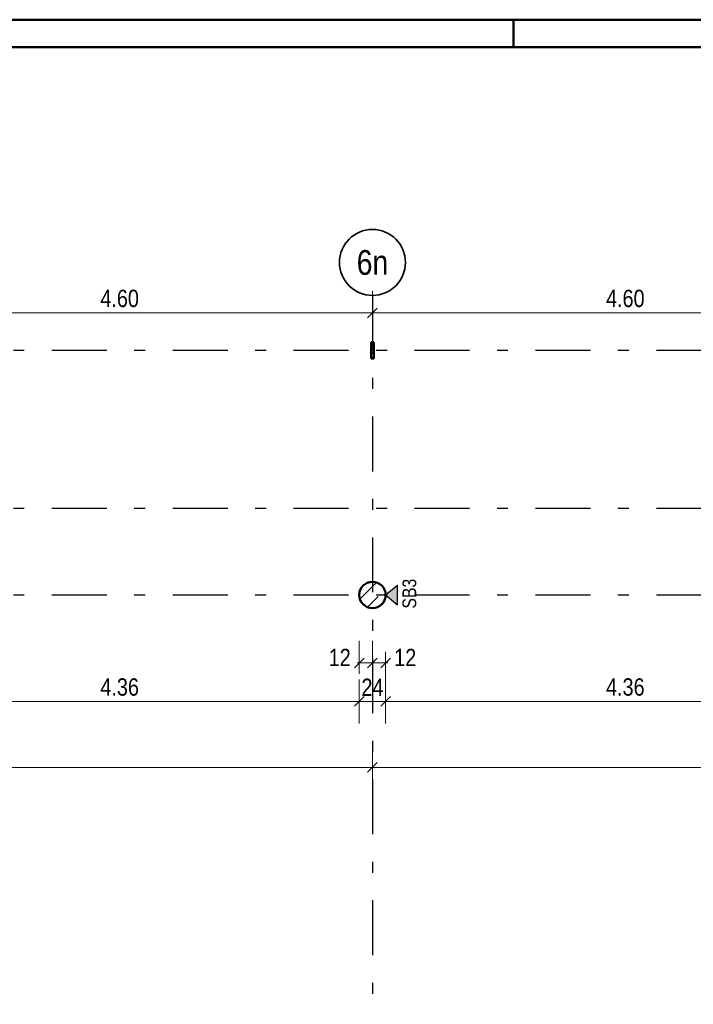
# Model space of a CAD drawing. Header units: millimetres. Extents: x 0 to 78.9, y -26.7 to 42.
# Tile 36 of 68: x 16 to 22.1, y 33.1 to 42. Entities that reach past the tile are written whole.
import ezdxf
from ezdxf.enums import TextEntityAlignment as Align

# ---------------------------------------------------------------- set-up
doc = ezdxf.new("R2010")
doc.units = ezdxf.units.MM
doc.linetypes.add('DASHDOTX2', pattern=[2, 1, -0.5, 0, -0.5])
for name, color, linetype, lineweight in [('Achsen', 7, 'Continuous', 20), ('Schraffuren', 7, 'Continuous', 20), ('Texte', 7, 'Continuous', 20)]:
    doc.layers.add(name, color=color, linetype=linetype, lineweight=lineweight)
doc.styles.add('Arial Narrow', font='ARIALN.TTF')
doc.dimstyles.new('Arch_Strakon_dimstyle', dxfattribs={"dimtxt": 11.25, "dimasz": 1, "dimexe": 1.25, "dimexo": 0.0625, "dimgap": 1, "dimtad": 0, "dimdec": 5, "dimzin": 12, "dimdsep": 46, "dimtxsty": 'Arial Narrow', "dimblk": 'Arrowhead_Tick', "dimsah": 1, "dimcen": 0, "dimse1": 1, "dimse2": 1, "dimclrd": 6, "dimclrt": 3, "dimazin": 0, "dimtfac": 1, "dimtdec": 4, "dimtmove": 0, "dimatfit": 3, "dimldrblk": 'NONE', "dimfxl": 1, "dimtvp": 1, "dimtolj": 1, "dimtzin": 0, "dimlwd": 13, "dimarcsym": 2})

# ---------------------------------------------------------------- blocks, each defined once
blk = doc.blocks.new('Arrowhead_Tick')
at = {"color": 0, "linetype": 'Continuous', "lineweight": -2}
for p, q in [((0, 20), (0, -10)), ((-1, 0), (0, 0)), ((10, 0), (0, 0))]:
    blk.add_line(p, q, dxfattribs=at)
at = {"color": 2, "linetype": 'Continuous', "lineweight": 35}
blk.add_line((4.42, 4.42), (-4.42, -4.42), dxfattribs=at)
blk = doc.blocks.new('*D15')
at = {"layer": 'Achsen', "color": 6, "linetype": 'Continuous', "lineweight": 13}
blk.add_line((14.6276, 39.3839), (19.2076, 39.3839), dxfattribs=at)
at = {"layer": 'Defpoints', "color": 0}
for p in [(14.6176, 39.5426), (19.2176, 39.5426), (19.2176, 39.3839)]:
    blk.add_point(p, dxfattribs=at)
at = {"layer": 'Achsen', "color": 6, "lineweight": 13, "xscale": 0.01, "yscale": 0.01, "zscale": 0.01}
blk.add_blockref('Arrowhead_Tick', (19.2176, 39.3839), dxfattribs=at)
at = {"layer": 'Achsen', "color": 6, "lineweight": 13, "xscale": 0.01, "yscale": 0.01, "zscale": 0.01, "rotation": 180}
blk.add_blockref('Arrowhead_Tick', (14.6176, 39.3839), dxfattribs=at)
at = {"layer": 'Achsen', "color": 2, "lineweight": -2, "insert": (16.9176, 39.5143), "char_height": 0.1575, "attachment_point": 5, "style": 'Arial Narrow'}
blk.add_mtext('\\A1;4.60', dxfattribs=at)
blk = doc.blocks.new('_None')
blk = doc.blocks.new('*D16')
at = {"layer": 'Achsen', "color": 6, "linetype": 'Continuous', "lineweight": 13}
blk.add_line((19.2276, 39.3839), (23.8076, 39.3839), dxfattribs=at)
at = {"layer": 'Defpoints', "color": 0}
for p in [(19.2176, 39.5426), (23.8176, 39.5426), (23.8176, 39.3839)]:
    blk.add_point(p, dxfattribs=at)
at = {"layer": 'Achsen', "color": 6, "lineweight": 13, "xscale": 0.01, "yscale": 0.01, "zscale": 0.01}
blk.add_blockref('Arrowhead_Tick', (23.8176, 39.3839), dxfattribs=at)
at = {"layer": 'Achsen', "color": 6, "lineweight": 13, "xscale": 0.01, "yscale": 0.01, "zscale": 0.01, "rotation": 180}
blk.add_blockref('Arrowhead_Tick', (19.2176, 39.3839), dxfattribs=at)
at = {"layer": 'Achsen', "color": 2, "lineweight": -2, "insert": (21.5176, 39.5143), "char_height": 0.1575, "attachment_point": 5, "style": 'Arial Narrow'}
blk.add_mtext('\\A1;4.60', dxfattribs=at)
blk = doc.blocks.new('*D55')
at = {"layer": 'Achsen', "color": 6, "linetype": 'Continuous', "lineweight": 13}
for p, q in [((19.0877, 36.2), (19.0777, 36.2)), ((19.0977, 36.2), (19.2177, 36.2)), ((19.2277, 36.2), (19.2377, 36.2))]:
    blk.add_line(p, q, dxfattribs=at)
at = {"layer": 'Defpoints', "color": 0}
for p in [(19.0977, 36.8184), (19.2177, 36.8184), (19.2177, 36.2)]:
    blk.add_point(p, dxfattribs=at)
at = {"layer": 'Achsen', "color": 6, "lineweight": 13, "xscale": 0.01, "yscale": 0.01, "zscale": 0.01}
blk.add_blockref('Arrowhead_Tick', (19.0977, 36.2), dxfattribs=at)
at = {"layer": 'Achsen', "color": 6, "lineweight": 13, "xscale": 0.01, "yscale": 0.01, "zscale": 0.01, "rotation": 180}
blk.add_blockref('Arrowhead_Tick', (19.2177, 36.2), dxfattribs=at)
at = {"layer": 'Achsen', "color": 2, "lineweight": -2, "insert": (18.9197, 36.25), "char_height": 0.1575, "attachment_point": 5, "style": 'Arial Narrow'}
blk.add_mtext('\\A1;12', dxfattribs=at)
blk = doc.blocks.new('*D56')
at = {"layer": 'Achsen', "color": 6, "linetype": 'Continuous', "lineweight": 13}
for p, q in [((19.2077, 36.2), (19.1977, 36.2)), ((19.2177, 36.2), (19.3377, 36.2)), ((19.3477, 36.2), (19.3577, 36.2))]:
    blk.add_line(p, q, dxfattribs=at)
at = {"layer": 'Defpoints', "color": 0}
for p in [(19.2177, 36.8184), (19.3377, 36.8184), (19.3377, 36.2)]:
    blk.add_point(p, dxfattribs=at)
at = {"layer": 'Achsen', "color": 6, "lineweight": 13, "xscale": 0.01, "yscale": 0.01, "zscale": 0.01}
blk.add_blockref('Arrowhead_Tick', (19.2177, 36.2), dxfattribs=at)
at = {"layer": 'Achsen', "color": 6, "lineweight": 13, "xscale": 0.01, "yscale": 0.01, "zscale": 0.01, "rotation": 180}
blk.add_blockref('Arrowhead_Tick', (19.3377, 36.2), dxfattribs=at)
at = {"layer": 'Achsen', "color": 2, "lineweight": -2, "insert": (19.5156, 36.25), "char_height": 0.1575, "attachment_point": 5, "style": 'Arial Narrow'}
blk.add_mtext('\\A1;12', dxfattribs=at)
blk = doc.blocks.new('*D57')
at = {"layer": 'Achsen', "color": 6, "linetype": 'Continuous', "lineweight": 13}
blk.add_line((19.1077, 35.85), (19.3277, 35.85), dxfattribs=at)
at = {"layer": 'Defpoints', "color": 0}
for p in [(19.0977, 36.8184), (19.3377, 36.8184), (19.3377, 35.85)]:
    blk.add_point(p, dxfattribs=at)
at = {"layer": 'Achsen', "color": 6, "lineweight": 13, "xscale": 0.01, "yscale": 0.01, "zscale": 0.01}
blk.add_blockref('Arrowhead_Tick', (19.3377, 35.85), dxfattribs=at)
at = {"layer": 'Achsen', "color": 6, "lineweight": 13, "xscale": 0.01, "yscale": 0.01, "zscale": 0.01, "rotation": 180}
blk.add_blockref('Arrowhead_Tick', (19.0977, 35.85), dxfattribs=at)
at = {"layer": 'Achsen', "color": 2, "lineweight": -2, "insert": (19.2177, 35.9791), "char_height": 0.1575, "attachment_point": 5, "style": 'Arial Narrow'}
blk.add_mtext('\\A1;24', dxfattribs=at)
blk = doc.blocks.new('*D59')
at = {"layer": 'Achsen', "color": 6, "linetype": 'Continuous', "lineweight": 13}
blk.add_line((14.7477, 35.85), (19.0877, 35.85), dxfattribs=at)
at = {"layer": 'Defpoints', "color": 0}
for p in [(14.7377, 36.8184), (19.0977, 36.8184), (19.0977, 35.85)]:
    blk.add_point(p, dxfattribs=at)
at = {"layer": 'Achsen', "color": 6, "lineweight": 13, "xscale": 0.01, "yscale": 0.01, "zscale": 0.01}
blk.add_blockref('Arrowhead_Tick', (19.0977, 35.85), dxfattribs=at)
at = {"layer": 'Achsen', "color": 6, "lineweight": 13, "xscale": 0.01, "yscale": 0.01, "zscale": 0.01, "rotation": 180}
blk.add_blockref('Arrowhead_Tick', (14.7377, 35.85), dxfattribs=at)
at = {"layer": 'Achsen', "color": 2, "lineweight": -2, "insert": (16.9177, 35.9804), "char_height": 0.1575, "attachment_point": 5, "style": 'Arial Narrow'}
blk.add_mtext('\\A1;4.36', dxfattribs=at)
blk = doc.blocks.new('*D60')
at = {"layer": 'Achsen', "color": 6, "linetype": 'Continuous', "lineweight": 13}
blk.add_line((19.3477, 35.85), (23.6877, 35.85), dxfattribs=at)
at = {"layer": 'Defpoints', "color": 0}
for p in [(19.3377, 36.8184), (23.6977, 36.8184), (23.6977, 35.85)]:
    blk.add_point(p, dxfattribs=at)
at = {"layer": 'Achsen', "color": 6, "lineweight": 13, "xscale": 0.01, "yscale": 0.01, "zscale": 0.01}
blk.add_blockref('Arrowhead_Tick', (23.6977, 35.85), dxfattribs=at)
at = {"layer": 'Achsen', "color": 6, "lineweight": 13, "xscale": 0.01, "yscale": 0.01, "zscale": 0.01, "rotation": 180}
blk.add_blockref('Arrowhead_Tick', (19.3377, 35.85), dxfattribs=at)
at = {"layer": 'Achsen', "color": 2, "lineweight": -2, "insert": (21.5177, 35.9804), "char_height": 0.1575, "attachment_point": 5, "style": 'Arial Narrow'}
blk.add_mtext('\\A1;4.36', dxfattribs=at)
blk = doc.blocks.new('*D324')
at = {"layer": 'Achsen', "color": 6, "linetype": 'Continuous', "lineweight": 13}
blk.add_line((14.6277, 35.25), (19.2077, 35.25), dxfattribs=at)
at = {"layer": 'Defpoints', "color": 0}
for p in [(14.6177, 36.6984), (19.2177, 36.6984), (19.2177, 35.25)]:
    blk.add_point(p, dxfattribs=at)
at = {"layer": 'Achsen', "color": 6, "lineweight": 13, "xscale": 0.01, "yscale": 0.01, "zscale": 0.01}
blk.add_blockref('Arrowhead_Tick', (19.2177, 35.25), dxfattribs=at)
at = {"layer": 'Achsen', "color": 6, "lineweight": 13, "xscale": 0.01, "yscale": 0.01, "zscale": 0.01, "rotation": 180}
blk.add_blockref('Arrowhead_Tick', (14.6177, 35.25), dxfattribs=at)
blk = doc.blocks.new('*D325')
at = {"layer": 'Achsen', "color": 6, "linetype": 'Continuous', "lineweight": 13}
blk.add_line((19.2277, 35.25), (23.8077, 35.25), dxfattribs=at)
at = {"layer": 'Defpoints', "color": 0}
for p in [(19.2177, 36.6984), (23.8177, 36.6984), (23.8177, 35.25)]:
    blk.add_point(p, dxfattribs=at)
at = {"layer": 'Achsen', "color": 6, "lineweight": 13, "xscale": 0.01, "yscale": 0.01, "zscale": 0.01}
blk.add_blockref('Arrowhead_Tick', (23.8177, 35.25), dxfattribs=at)
at = {"layer": 'Achsen', "color": 6, "lineweight": 13, "xscale": 0.01, "yscale": 0.01, "zscale": 0.01, "rotation": 180}
blk.add_blockref('Arrowhead_Tick', (19.2177, 35.25), dxfattribs=at)

msp = doc.modelspace()

# ---------------------------------------------------------------- hatches: boundary and pattern name
at = {"lineweight": 25, "true_color": 0x80ff80}
msp.add_hatch(color=91, dxfattribs=at).paths.add_polyline_path([(19.4458821, 36.9078303), (19.4458821, 36.7289687), (19.3376652, 36.8183995)])
at = {"layer": 'Schraffuren', "lineweight": 35}
h = msp.add_hatch(dxfattribs=at)
h.set_pattern_fill('FT', color=2, scale=0.01, angle=45, style=0, pattern_type=2)
h.set_pattern_definition([(45, (0, 0), (-0.07071068, 0.07071068), []), (135, (0, 0), (-0.07071068, -0.07071068), [])])
h.paths.add_polyline_path([(19.2305516, 39.118253), (19.2305516, 38.968253), (19.2055516, 38.968253), (19.2055516, 39.118253)])
h = msp.add_hatch(dxfattribs=at)
h.set_pattern_fill('bB', color=2, scale=0.01, angle=45, style=0, pattern_type=2)
h.set_pattern_definition([(45, (0, 0), (-0.1414214, 0.1414214), [0.15, -0.1]), (45, (-0.07071, 0.07071), (-0.1414214, 0.1414214), [])])
h.paths.add_polyline_path([(19.3376652, 36.8183995), (19.3376255, 36.8214892), (19.3375061, 36.8245769), (19.3373074, 36.8276605), (19.3370292, 36.830738), (19.336672, 36.8338073), (19.3362358, 36.8368663), (19.335721, 36.8399132), (19.3351279, 36.8429457), (19.334457, 36.845962), (19.3337086, 36.84896), (19.3328832, 36.8519378), (19.3319815, 36.8548933), (19.331004, 36.8578246), (19.3299513, 36.8607297), (19.3288241, 36.8636068), (19.3276233, 36.8664539), (19.3263495, 36.8692692), (19.3250037, 36.8720507), (19.3235867, 36.8747967), (19.3220995, 36.8775052), (19.320543, 36.8801746), (19.3189183, 36.882803), (19.3172265, 36.8853887), (19.3154686, 36.88793), (19.313646, 36.8904252), (19.3117596, 36.8928726), (19.3098109, 36.8952707), (19.3078011, 36.8976177), (19.3057315, 36.8999123), (19.3036035, 36.9021528), (19.3014185, 36.9043377), (19.299178, 36.9064657), (19.2968835, 36.9085353), (19.2945364, 36.9105451), (19.2921384, 36.9124939), (19.289691, 36.9143802), (19.2871958, 36.9162029), (19.2846545, 36.9179607), (19.2820688, 36.9196525), (19.2794404, 36.9212772), (19.276771, 36.9228337), (19.2740625, 36.9243209), (19.2713165, 36.9257379), (19.268535, 36.9270837), (19.2657197, 36.9283575), (19.2628726, 36.9295584), (19.2599955, 36.9306855), (19.2570903, 36.9317382), (19.254159, 36.9327157), (19.2512035, 36.9336175), (19.2482258, 36.9344428), (19.2452278, 36.9351912), (19.2422115, 36.9358622), (19.2391789, 36.9364552), (19.2361321, 36.93697), (19.2330731, 36.9374062), (19.2300038, 36.9377635), (19.2269263, 36.9380416), (19.2238427, 36.9382404), (19.220755, 36.9383597), (19.2176652, 36.9383995), (19.2145755, 36.9383597), (19.2114878, 36.9382404), (19.2084042, 36.9380416), (19.2053267, 36.9377635), (19.2022574, 36.9374062), (19.1991984, 36.93697), (19.1961516, 36.9364552), (19.193119, 36.9358622), (19.1901027, 36.9351912), (19.1871047, 36.9344428), (19.184127, 36.9336175), (19.1811715, 36.9327157), (19.1782402, 36.9317382), (19.175335, 36.9306855), (19.1724579, 36.9295584), (19.1696108, 36.9283575), (19.1667955, 36.9270837), (19.164014, 36.9257379), (19.161268, 36.9243209), (19.1585595, 36.9228337), (19.1558901, 36.9212772), (19.1532617, 36.9196525), (19.150676, 36.9179607), (19.1481347, 36.9162029), (19.1456395, 36.9143802), (19.1431921, 36.9124939), (19.1407941, 36.9105451), (19.138447, 36.9085353), (19.1361524, 36.9064657), (19.133912, 36.9043377), (19.131727, 36.9021528), (19.129599, 36.8999123), (19.1275294, 36.8976177), (19.1255196, 36.8952707), (19.1235709, 36.8928726), (19.1216845, 36.8904252), (19.1198618, 36.88793), (19.118104, 36.8853887), (19.1164122, 36.882803), (19.1147875, 36.8801746), (19.113231, 36.8775052), (19.1117438, 36.8747967), (19.1103268, 36.8720507), (19.108981, 36.8692692), (19.1077072, 36.8664539), (19.1065064, 36.8636068), (19.1053792, 36.8607297), (19.1043265, 36.8578246), (19.103349, 36.8548933), (19.1024473, 36.8519378), (19.1016219, 36.84896), (19.1008735, 36.845962), (19.1002026, 36.8429457), (19.0996095, 36.8399132), (19.0990947, 36.8368663), (19.0986585, 36.8338073), (19.0983013, 36.830738), (19.0980231, 36.8276605), (19.0978244, 36.8245769), (19.097705, 36.8214892), (19.0976652, 36.8183995), (19.097705, 36.8153097), (19.0978244, 36.812222), (19.0980231, 36.8091384), (19.0983013, 36.806061), (19.0986585, 36.8029917), (19.0990947, 36.7999326), (19.0996095, 36.7968858), (19.1002026, 36.7938532), (19.1008735, 36.7908369), (19.1016219, 36.7878389), (19.1024473, 36.7848612), (19.103349, 36.7819057), (19.1043265, 36.7789744), (19.1053792, 36.7760692), (19.1065064, 36.7731921), (19.1077072, 36.770345), (19.108981, 36.7675297), (19.1103268, 36.7647482), (19.1117438, 36.7620023), (19.113231, 36.7592937), (19.1147875, 36.7566243), (19.1164122, 36.7539959), (19.118104, 36.7514102), (19.1198618, 36.7488689), (19.1216845, 36.7463738), (19.1235709, 36.7439263), (19.1255196, 36.7415283), (19.1275294, 36.7391812), (19.129599, 36.7368867), (19.131727, 36.7346462), (19.133912, 36.7324612), (19.1361524, 36.7303332), (19.138447, 36.7282636), (19.1407941, 36.7262538), (19.1431921, 36.7243051), (19.1456395, 36.7224188), (19.1481347, 36.7205961), (19.150676, 36.7188382), (19.1532617, 36.7171464), (19.1558901, 36.7155217), (19.1585595, 36.7139652), (19.161268, 36.712478), (19.164014, 36.711061), (19.1667955, 36.7097152), (19.1696108, 36.7084414), (19.1724579, 36.7072406), (19.175335, 36.7061135), (19.1782402, 36.7050608), (19.1811715, 36.7040832), (19.184127, 36.7031815), (19.1871047, 36.7023561), (19.1901027, 36.7016077), (19.193119, 36.7009368), (19.1961516, 36.7003437), (19.1991984, 36.6998289), (19.2022574, 36.6993928), (19.2053267, 36.6990355), (19.2084042, 36.6987574), (19.2114878, 36.6985586), (19.2145755, 36.6984393), (19.2176652, 36.6983995), (19.220755, 36.6984393), (19.2238427, 36.6985586), (19.2269263, 36.6987574), (19.2300038, 36.6990355), (19.2330731, 36.6993928), (19.2361321, 36.6998289), (19.2391789, 36.7003437), (19.2422115, 36.7009368), (19.2452278, 36.7016077), (19.2482258, 36.7023561), (19.2512035, 36.7031815), (19.254159, 36.7040832), (19.2570903, 36.7050608), (19.2599955, 36.7061135), (19.2628726, 36.7072406), (19.2657197, 36.7084414), (19.268535, 36.7097152), (19.2713165, 36.711061), (19.2740625, 36.712478), (19.276771, 36.7139652), (19.2794404, 36.7155217), (19.2820688, 36.7171464), (19.2846545, 36.7188382), (19.2871958, 36.7205961), (19.289691, 36.7224188), (19.2921384, 36.7243051), (19.2945364, 36.7262538), (19.2968835, 36.7282636), (19.299178, 36.7303332), (19.3014185, 36.7324612), (19.3036035, 36.7346462), (19.3057315, 36.7368867), (19.3078011, 36.7391812), (19.3098109, 36.7415283), (19.3117596, 36.7439263), (19.313646, 36.7463738), (19.3154686, 36.7488689), (19.3172265, 36.7514102), (19.3189183, 36.7539959), (19.320543, 36.7566243), (19.3220995, 36.7592937), (19.3235867, 36.7620023), (19.3250037, 36.7647482), (19.3263495, 36.7675297), (19.3276233, 36.770345), (19.3288241, 36.7731921), (19.3299513, 36.7760692), (19.331004, 36.7789744), (19.3319815, 36.7819057), (19.3328832, 36.7848612), (19.3337086, 36.7878389), (19.334457, 36.7908369), (19.3351279, 36.7938532), (19.335721, 36.7968858), (19.3362358, 36.7999326), (19.336672, 36.8029917), (19.3370292, 36.806061), (19.3373074, 36.8091384), (19.3375061, 36.812222), (19.3376255, 36.8153097)])

# ---------------------------------------------------------------- linework, layer by layer
at = {"color": 4, "linetype": 'Continuous', "lineweight": 50}
for p, q in [((77.5, 42.05), (0, 42.05)), ((77.25, 41.8), (1, 41.8))]:
    msp.add_line(p, q, dxfattribs=at)
at = {"color": 4, "linetype": 'Continuous', "lineweight": 50, "ltscale": 0.1}
msp.add_line((20.5, 42.05), (20.5, 41.8), dxfattribs=at)
at = {"color": 3, "linetype": 'Continuous', "lineweight": 25}
for p, q in [((19.3376652, 36.8183995), (19.4458821, 36.9078303)), ((19.4458821, 36.7289687), (19.4458821, 36.9078303)), ((19.3376652, 36.8183995), (19.4458821, 36.7289687))]:
    msp.add_line(p, q, dxfattribs=at)
at = {"layer": 'Achsen', "color": 3, "linetype": 'DASHDOTX2', "lineweight": 25, "ltscale": 0.5}
for p, q in [((19.2176415, 39.542572), (19.2176415, 13.6264761)), ((3.1006415, 39.0433995), (48.7755368, 39.0433995)), ((3.1006415, 37.6083995), (48.7755368, 37.6083995)), ((3.1006415, 36.8183995), (48.7755368, 36.8183995))]:
    msp.add_line(p, q, dxfattribs=at)
at = {"layer": 'Achsen', "color": 2, "linetype": 'Continuous', "lineweight": 35}
msp.add_circle((19.2176415, 39.842572), 0.3, dxfattribs=at)
at = {"layer": 'Texte', "color": 4, "linetype": 'Continuous', "lineweight": 50}
for p, q in [((19.2055516, 39.118253), (19.2305516, 39.118253)), ((19.2055516, 38.968253), (19.2055516, 39.118253)), ((19.2305516, 38.968253), (19.2305516, 39.118253)), ((19.2055516, 38.968253), (19.2305516, 38.968253))]:
    msp.add_line(p, q, dxfattribs=at)
msp.add_circle((19.2176652, 36.8183995), 0.12, dxfattribs=at)

# ---------------------------------------------------------------- texts
at = {"color": 3, "lineweight": 25, "style": 'Arial Narrow'}
msp.add_text('SB3', height=0.125, rotation=90, dxfattribs=at).set_placement((19.6156564, 36.6948039))
at = {"layer": 'Achsen', "color": 4, "lineweight": 50, "style": 'Arial Narrow'}
msp.add_text('6n', height=0.225, dxfattribs=at).set_placement((19.2176415, 39.842572), align=Align.MIDDLE_CENTER)

# ---------------------------------------------------------------- dimensions: what is measured, and where the dimension line sits
at = {"layer": 'Achsen', "lineweight": -2}
for base, p1, p2, text, override, picture, middle in [((19.2176415, 39.3839285), (14.6176415, 39.542572), (19.2176415, 39.542572), '4.60', {"dimscale": 0.01, "dimtxt": 15.75, "dimasz": 1, "dimgap": 5, "dimtad": 1, "dimjust": 0, "dimtih": 0, "dimtoh": 0, "dimdec": 5, "dimdsep": 46, "dimtxsty": 'Arial Narrow', "dimclrd": 6, "dimclrt": 2, "dimtix": 1, "dimtofl": 255, "dimtmove": 0, "dimatfit": 2, "dimfxl": 0, "dimfxlon": 0, "dimtvp": 31.746032, "dimlwd": 13}, '*D15', (16.9176415, 39.3839285)), ((23.8176415, 39.3839285), (19.2176415, 39.542572), (23.8176415, 39.542572), '4.60', {"dimscale": 0.01, "dimtxt": 15.75, "dimasz": 1, "dimgap": 5, "dimtad": 1, "dimjust": 0, "dimtih": 0, "dimtoh": 0, "dimdec": 5, "dimdsep": 46, "dimtxsty": 'Arial Narrow', "dimclrd": 6, "dimclrt": 2, "dimtix": 1, "dimtofl": 255, "dimtmove": 0, "dimatfit": 2, "dimfxl": 0, "dimfxlon": 0, "dimtvp": 31.746032, "dimlwd": 13}, '*D16', (21.5176415, 39.3839285)), ((19.0976652, 35.85), (14.7376586, 36.8183995), (19.0976652, 36.8183995), '4.36', {"dimscale": 0.01, "dimtxt": 15.75, "dimasz": 1, "dimgap": 5, "dimtad": 1, "dimjust": 0, "dimtih": 0, "dimtoh": 0, "dimdec": 5, "dimdsep": 46, "dimtxsty": 'Arial Narrow', "dimclrd": 6, "dimclrt": 2, "dimtix": 1, "dimtofl": 255, "dimtmove": 0, "dimatfit": 2, "dimfxl": 0, "dimfxlon": 0, "dimtvp": 31.746032, "dimlwd": 13}, '*D59', (16.9176619, 35.85)), ((19.2176652, 36.2), (19.0976652, 36.8183995), (19.2176652, 36.8183995), '12', {"dimscale": 0.01, "dimtxt": 15.75, "dimasz": 1, "dimgap": 5, "dimtad": 1, "dimjust": 0, "dimtih": 0, "dimtoh": 0, "dimdec": 5, "dimdsep": 46, "dimtxsty": 'Arial Narrow', "dimclrd": 6, "dimclrt": 2, "dimtix": 0, "dimtofl": 255, "dimtmove": 2, "dimatfit": 2, "dimfxl": 0, "dimfxlon": 0, "dimtvp": 31.746032, "dimlwd": 13}, '*D55', (18.9196902, 36.25)), ((19.3376652, 35.85), (19.0976652, 36.8183995), (19.3376652, 36.8183995), '24', {"dimscale": 0.01, "dimtxt": 15.75, "dimasz": 1, "dimgap": 5, "dimtad": 1, "dimjust": 0, "dimtih": 0, "dimtoh": 0, "dimdec": 5, "dimdsep": 46, "dimtxsty": 'Arial Narrow', "dimclrd": 6, "dimclrt": 2, "dimtix": 1, "dimtofl": 255, "dimtmove": 0, "dimatfit": 2, "dimfxl": 0, "dimfxlon": 0, "dimtvp": 31.746032, "dimlwd": 13}, '*D57', (19.2176652, 35.85)), ((19.3376652, 36.2), (19.2176652, 36.8183995), (19.3376652, 36.8183995), '12', {"dimscale": 0.01, "dimtxt": 15.75, "dimasz": 1, "dimgap": 5, "dimtad": 1, "dimjust": 4, "dimtih": 0, "dimtoh": 0, "dimdec": 5, "dimdsep": 46, "dimtxsty": 'Arial Narrow', "dimclrd": 6, "dimclrt": 2, "dimtix": 0, "dimtofl": 255, "dimtmove": 2, "dimatfit": 2, "dimfxl": 0, "dimfxlon": 0, "dimtvp": 31.746032, "dimlwd": 13}, '*D56', (19.5156402, 36.25)), ((23.697673, 35.85), (19.3376652, 36.8183995), (23.697673, 36.8183995), '4.36', {"dimscale": 0.01, "dimtxt": 15.75, "dimasz": 1, "dimgap": 5, "dimtad": 1, "dimjust": 0, "dimtih": 0, "dimtoh": 0, "dimdec": 5, "dimdsep": 46, "dimtxsty": 'Arial Narrow', "dimclrd": 6, "dimclrt": 2, "dimtix": 1, "dimtofl": 255, "dimtmove": 0, "dimatfit": 2, "dimfxl": 0, "dimfxlon": 0, "dimtvp": 31.746032, "dimlwd": 13}, '*D60', (21.5176691, 35.85))]:
    dim = msp.add_linear_dim(base=base, p1=p1, p2=p2, text=text, dimstyle='Arch_Strakon_dimstyle', override=override, dxfattribs=at)
    dim.commit()
    dim.dimension.update_dxf_attribs({"geometry": picture, "text_midpoint": middle, "dimtype": 160})
at = {"layer": 'Achsen', "lineweight": 35}
for base, p1, p2, picture, middle in [((19.2176652, 35.25), (14.6176586, 36.6983995), (19.2176652, 36.6983995), '*D324', (16.9176619, 35.25)), ((23.817673, 35.25), (19.2176652, 36.6983995), (23.817673, 36.6983995), '*D325', (21.5176691, 35.25))]:
    dim = msp.add_linear_dim(base=base, p1=p1, p2=p2, text=' ', dimstyle='Arch_Strakon_dimstyle', override={"dimscale": 0.01, "dimtxt": 15.75, "dimasz": 1, "dimgap": 5, "dimtad": 1, "dimjust": 0, "dimtih": 0, "dimtoh": 0, "dimdec": 5, "dimdsep": 46, "dimtxsty": 'Arial Narrow', "dimclrd": 6, "dimclrt": 2, "dimtix": 1, "dimtofl": 255, "dimtmove": 0, "dimatfit": 2, "dimfxl": 0, "dimfxlon": 0, "dimtvp": 31.746032, "dimlwd": 13}, dxfattribs=at)
    dim.commit()
    dim.dimension.update_dxf_attribs({"geometry": picture, "text_midpoint": middle, "dimtype": 160})

doc.saveas('drawing.dxf')
